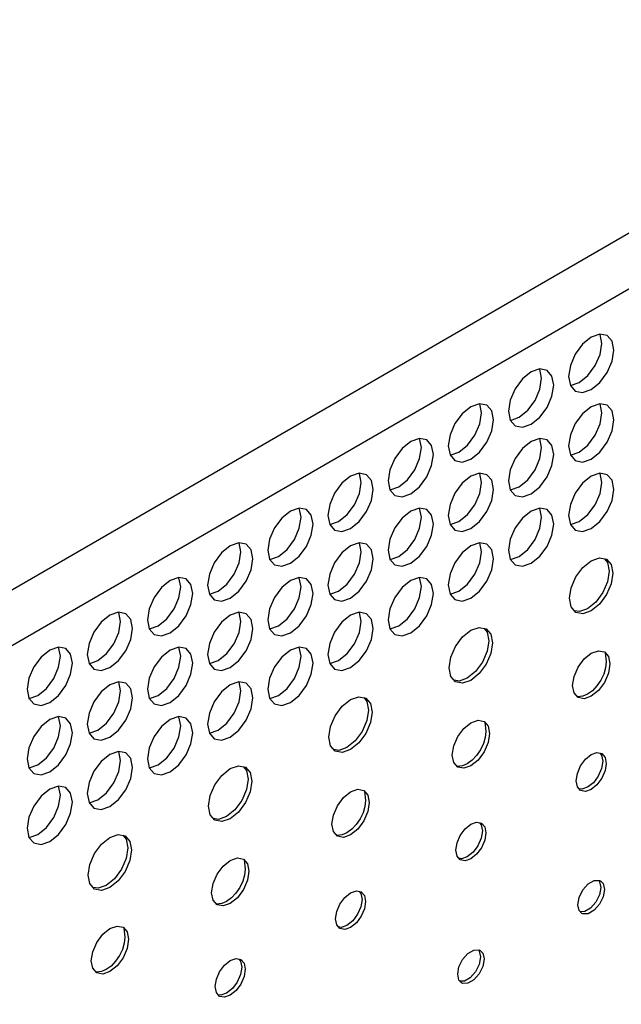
# Model space of a CAD drawing. Header units: inches. Extents: x 0 to 34, y 0 to 22.
# Tile 43 of 67: x 6.196 to 6.655, y 9.305 to 10.055. Entities that reach past the tile are written whole.
import ezdxf

# ---------------------------------------------------------------- set-up
doc = ezdxf.new("R2010")
doc.units = ezdxf.units.IN
doc.header["$LTSCALE"] = 1.87
doc.header["$MEASUREMENT"] = 0
doc.layers.get('0').update_dxf_attribs({"linetype": 'CONTINUOUS'})

msp = doc.modelspace()

# ---------------------------------------------------------------- linework, layer by layer
at = {"color": 2, "linetype": 'CONTINUOUS'}
for p, q in [((5.22667, 9.06418), (7.89975, 10.60758)), ((5.24502, 9.0324), (7.9181, 10.5758)), ((6.63202, 9.8129), (6.62542, 9.80757)), ((6.63862, 9.81519), (6.63202, 9.8129)), ((6.64421, 9.8141), (6.63862, 9.81519)), ((6.64009, 9.80824), (6.63878, 9.8151)), ((6.64795, 9.8098), (6.64421, 9.8141)), ((6.62542, 9.80757), (6.61982, 9.80002)), ((6.63878, 9.79986), (6.64009, 9.80824)), ((6.64926, 9.80294), (6.64795, 9.8098)), ((6.61982, 9.80002), (6.61608, 9.7914)), ((6.63504, 9.79124), (6.63878, 9.79986)), ((6.64795, 9.79456), (6.64926, 9.80294)), ((6.61608, 9.7914), (6.61477, 9.78302)), ((6.62944, 9.78369), (6.63504, 9.79124)), ((6.64421, 9.78594), (6.64795, 9.79456)), ((6.58615, 9.78641), (6.57955, 9.78108)), ((6.59275, 9.78871), (6.58615, 9.78641)), ((6.59834, 9.78762), (6.59275, 9.78871)), ((6.59422, 9.78175), (6.59291, 9.78861)), ((6.60208, 9.78332), (6.59834, 9.78762)), ((6.60339, 9.77645), (6.60208, 9.78332)), ((6.61477, 9.78302), (6.61608, 9.77616)), ((6.62284, 9.77836), (6.62944, 9.78369)), ((6.63862, 9.77839), (6.64421, 9.78594)), ((6.57955, 9.78108), (6.57395, 9.77354)), ((6.59291, 9.77337), (6.59422, 9.78175)), ((6.60208, 9.76808), (6.60339, 9.77645)), ((6.61608, 9.77616), (6.61982, 9.77186)), ((6.61614, 9.77609), (6.61624, 9.77607)), ((6.61624, 9.77607), (6.62284, 9.77836)), ((6.63202, 9.77307), (6.63862, 9.77839)), ((6.57395, 9.77354), (6.57021, 9.76492)), ((6.58917, 9.76475), (6.59291, 9.77337)), ((6.59834, 9.75946), (6.60208, 9.76808)), ((6.61982, 9.77186), (6.62542, 9.77077)), ((6.62542, 9.77077), (6.63202, 9.77307)), ((6.54028, 9.75993), (6.53368, 9.7546)), ((6.54688, 9.76222), (6.54028, 9.75993)), ((6.55247, 9.76114), (6.54688, 9.76222)), ((6.54835, 9.75527), (6.54704, 9.76213)), ((6.55621, 9.75683), (6.55247, 9.76114)), ((6.57021, 9.76492), (6.5689, 9.75654)), ((6.58357, 9.75721), (6.58917, 9.76475)), ((6.59275, 9.75191), (6.59834, 9.75946)), ((6.63202, 9.75993), (6.62542, 9.7546)), ((6.63862, 9.76223), (6.63202, 9.75993)), ((6.64421, 9.76114), (6.63862, 9.76223)), ((6.64009, 9.75527), (6.63878, 9.76213)), ((6.64795, 9.75684), (6.64421, 9.76114)), ((6.53368, 9.7546), (6.52808, 9.74705)), ((6.54704, 9.74689), (6.54835, 9.75527)), ((6.55752, 9.74997), (6.55621, 9.75683)), ((6.5689, 9.75654), (6.57021, 9.74968)), ((6.57697, 9.75188), (6.58357, 9.75721)), ((6.58615, 9.74658), (6.59275, 9.75191)), ((6.62542, 9.7546), (6.61982, 9.74706)), ((6.63878, 9.74689), (6.64009, 9.75527)), ((6.64926, 9.74997), (6.64795, 9.75684)), ((6.52808, 9.74705), (6.52434, 9.73843)), ((6.5433, 9.73827), (6.54704, 9.74689)), ((6.55621, 9.74159), (6.55752, 9.74997)), ((6.57021, 9.74968), (6.57395, 9.74537)), ((6.57027, 9.7496), (6.57037, 9.74958)), ((6.57037, 9.74958), (6.57697, 9.75188)), ((6.57395, 9.74537), (6.57955, 9.74429)), ((6.57955, 9.74429), (6.58615, 9.74658)), ((6.61982, 9.74706), (6.61608, 9.73844)), ((6.63504, 9.73827), (6.63878, 9.74689)), ((6.64795, 9.7416), (6.64926, 9.74997)), ((6.52434, 9.73843), (6.52303, 9.73005)), ((6.5377, 9.73072), (6.5433, 9.73827)), ((6.55247, 9.73297), (6.55621, 9.74159)), ((6.61608, 9.73844), (6.61477, 9.73006)), ((6.62944, 9.73073), (6.63504, 9.73827)), ((6.64421, 9.73298), (6.64795, 9.7416)), ((6.49441, 9.73344), (6.48781, 9.72812)), ((6.50101, 9.73574), (6.49441, 9.73344)), ((6.5066, 9.73465), (6.50101, 9.73574)), ((6.50248, 9.72878), (6.50117, 9.73565)), ((6.51034, 9.73035), (6.5066, 9.73465)), ((6.51165, 9.72349), (6.51034, 9.73035)), ((6.52303, 9.73005), (6.52434, 9.72319)), ((6.5311, 9.72539), (6.5377, 9.73072)), ((6.54688, 9.72542), (6.55247, 9.73297)), ((6.58615, 9.73345), (6.57955, 9.72812)), ((6.59275, 9.73574), (6.58615, 9.73345)), ((6.59834, 9.73466), (6.59275, 9.73574)), ((6.59422, 9.72879), (6.59291, 9.73565)), ((6.60208, 9.73035), (6.59834, 9.73466)), ((6.60339, 9.72349), (6.60208, 9.73035)), ((6.61477, 9.73006), (6.61608, 9.7232)), ((6.62284, 9.7254), (6.62944, 9.73073)), ((6.63862, 9.72543), (6.64421, 9.73298)), ((6.48781, 9.72812), (6.48221, 9.72057)), ((6.50117, 9.7204), (6.50248, 9.72878)), ((6.51034, 9.71511), (6.51165, 9.72349)), ((6.52434, 9.72319), (6.52808, 9.71889)), ((6.52441, 9.72312), (6.5245, 9.7231)), ((6.5245, 9.7231), (6.5311, 9.72539)), ((6.54028, 9.7201), (6.54688, 9.72542)), ((6.57955, 9.72812), (6.57395, 9.72057)), ((6.59291, 9.72041), (6.59422, 9.72879)), ((6.60208, 9.71511), (6.60339, 9.72349)), ((6.61608, 9.7232), (6.61982, 9.71889)), ((6.61614, 9.72312), (6.61624, 9.7231)), ((6.61624, 9.7231), (6.62284, 9.7254)), ((6.63202, 9.7201), (6.63862, 9.72543)), ((6.48221, 9.72057), (6.47847, 9.71195)), ((6.49743, 9.71178), (6.50117, 9.7204)), ((6.5066, 9.70649), (6.51034, 9.71511)), ((6.52808, 9.71889), (6.53368, 9.7178)), ((6.53368, 9.7178), (6.54028, 9.7201)), ((6.57395, 9.72057), (6.57021, 9.71195)), ((6.58917, 9.71179), (6.59291, 9.72041)), ((6.59834, 9.70649), (6.60208, 9.71511)), ((6.61982, 9.71889), (6.62542, 9.71781)), ((6.62542, 9.71781), (6.63202, 9.7201)), ((6.44854, 9.70696), (6.44194, 9.70163)), ((6.45514, 9.70925), (6.44854, 9.70696)), ((6.46073, 9.70817), (6.45514, 9.70925)), ((6.45661, 9.7023), (6.4553, 9.70916)), ((6.46447, 9.70386), (6.46073, 9.70817)), ((6.47847, 9.71195), (6.47716, 9.70357)), ((6.49183, 9.70424), (6.49743, 9.71178)), ((6.54028, 9.70696), (6.53368, 9.70164)), ((6.54688, 9.70926), (6.54028, 9.70696)), ((6.55247, 9.70817), (6.54688, 9.70926)), ((6.54835, 9.7023), (6.54704, 9.70917)), ((6.55621, 9.70387), (6.55247, 9.70817)), ((6.57021, 9.71195), (6.5689, 9.70357)), ((6.58357, 9.70424), (6.58917, 9.71179)), ((6.63202, 9.70697), (6.62542, 9.70164)), ((6.63862, 9.70926), (6.63202, 9.70697)), ((6.64421, 9.70818), (6.63862, 9.70926)), ((6.64009, 9.70231), (6.63878, 9.70917)), ((6.64795, 9.70387), (6.64421, 9.70818)), ((6.44194, 9.70163), (6.43634, 9.69408)), ((6.4553, 9.69392), (6.45661, 9.7023)), ((6.46578, 9.697), (6.46447, 9.70386)), ((6.47716, 9.70357), (6.47847, 9.69671)), ((6.48523, 9.69891), (6.49183, 9.70424)), ((6.50101, 9.69894), (6.5066, 9.70649)), ((6.53368, 9.70164), (6.52808, 9.69409)), ((6.54704, 9.69392), (6.54835, 9.7023)), ((6.55752, 9.69701), (6.55621, 9.70387)), ((6.5689, 9.70357), (6.57021, 9.69671)), ((6.57697, 9.69891), (6.58357, 9.70424)), ((6.59275, 9.69894), (6.59834, 9.70649)), ((6.62542, 9.70164), (6.61982, 9.69409)), ((6.63878, 9.69393), (6.64009, 9.70231)), ((6.64926, 9.69701), (6.64795, 9.70387)), ((6.43634, 9.69408), (6.4326, 9.68546)), ((6.45156, 9.6853), (6.4553, 9.69392)), ((6.46447, 9.68862), (6.46578, 9.697)), ((6.47847, 9.69671), (6.48221, 9.69241)), ((6.47854, 9.69663), (6.47863, 9.69662)), ((6.47863, 9.69662), (6.48523, 9.69891)), ((6.48221, 9.69241), (6.48781, 9.69132)), ((6.48781, 9.69132), (6.49441, 9.69361)), ((6.49441, 9.69361), (6.50101, 9.69894)), ((6.52808, 9.69409), (6.52434, 9.68547)), ((6.5433, 9.6853), (6.54704, 9.69392)), ((6.55621, 9.68863), (6.55752, 9.69701)), ((6.57021, 9.69671), (6.57395, 9.69241)), ((6.57027, 9.69664), (6.57037, 9.69662)), ((6.57037, 9.69662), (6.57697, 9.69891)), ((6.57395, 9.69241), (6.57955, 9.69132)), ((6.57955, 9.69132), (6.58615, 9.69362)), ((6.58615, 9.69362), (6.59275, 9.69894)), ((6.61982, 9.69409), (6.61608, 9.68547)), ((6.63504, 9.68531), (6.63878, 9.69393)), ((6.64795, 9.68863), (6.64926, 9.69701)), ((6.4326, 9.68546), (6.43129, 9.67709)), ((6.44596, 9.67775), (6.45156, 9.6853)), ((6.46073, 9.68), (6.46447, 9.68862)), ((6.52434, 9.68547), (6.52303, 9.67709)), ((6.5377, 9.67776), (6.5433, 9.6853)), ((6.55247, 9.68001), (6.55621, 9.68863)), ((6.61608, 9.68547), (6.61477, 9.67709)), ((6.62944, 9.67776), (6.63504, 9.68531)), ((6.64421, 9.68001), (6.64795, 9.68863)), ((6.40267, 9.68047), (6.39607, 9.67515)), ((6.40927, 9.68277), (6.40267, 9.68047)), ((6.41486, 9.68168), (6.40927, 9.68277)), ((6.41074, 9.67581), (6.40943, 9.68268)), ((6.4186, 9.67738), (6.41486, 9.68168)), ((6.41992, 9.67052), (6.4186, 9.67738)), ((6.43129, 9.67709), (6.4326, 9.67022)), ((6.43936, 9.67243), (6.44596, 9.67775)), ((6.45514, 9.67246), (6.46073, 9.68)), ((6.49441, 9.68048), (6.48781, 9.67515)), ((6.50101, 9.68277), (6.49441, 9.68048)), ((6.5066, 9.68169), (6.50101, 9.68277)), ((6.50248, 9.67582), (6.50117, 9.68268)), ((6.51034, 9.67739), (6.5066, 9.68169)), ((6.51165, 9.67052), (6.51034, 9.67739)), ((6.52303, 9.67709), (6.52434, 9.67023)), ((6.5311, 9.67243), (6.5377, 9.67776)), ((6.54688, 9.67246), (6.55247, 9.68001)), ((6.58615, 9.68048), (6.57955, 9.67516)), ((6.59275, 9.68278), (6.58615, 9.68048)), ((6.59834, 9.68169), (6.59275, 9.68278)), ((6.59422, 9.67582), (6.59291, 9.68269)), ((6.60208, 9.67739), (6.59834, 9.68169)), ((6.60339, 9.67053), (6.60208, 9.67739)), ((6.61477, 9.67709), (6.61608, 9.67023)), ((6.62284, 9.67244), (6.62944, 9.67776)), ((6.63862, 9.67247), (6.64421, 9.68001)), ((6.39607, 9.67515), (6.39047, 9.6676)), ((6.40943, 9.66744), (6.41074, 9.67581)), ((6.4186, 9.66214), (6.41992, 9.67052)), ((6.4326, 9.67022), (6.43634, 9.66592)), ((6.43267, 9.67015), (6.43276, 9.67013)), ((6.43276, 9.67013), (6.43936, 9.67243)), ((6.44854, 9.66713), (6.45514, 9.67246)), ((6.48781, 9.67515), (6.48221, 9.6676)), ((6.50117, 9.66744), (6.50248, 9.67582)), ((6.51034, 9.66214), (6.51165, 9.67052)), ((6.52434, 9.67023), (6.52808, 9.66593)), ((6.52441, 9.67015), (6.5245, 9.67014)), ((6.5245, 9.67014), (6.5311, 9.67243)), ((6.54028, 9.66713), (6.54688, 9.67246)), ((6.57955, 9.67516), (6.57395, 9.66761)), ((6.59291, 9.66744), (6.59422, 9.67582)), ((6.60208, 9.66215), (6.60339, 9.67053)), ((6.61608, 9.67023), (6.61982, 9.66593)), ((6.61614, 9.67016), (6.61624, 9.67014)), ((6.61624, 9.67014), (6.62284, 9.67244)), ((6.63202, 9.66714), (6.63862, 9.67247)), ((6.39047, 9.6676), (6.38673, 9.65898)), ((6.40569, 9.65882), (6.40943, 9.66744)), ((6.41486, 9.65352), (6.4186, 9.66214)), ((6.43634, 9.66592), (6.44194, 9.66483)), ((6.44194, 9.66483), (6.44854, 9.66713)), ((6.48221, 9.6676), (6.47847, 9.65898)), ((6.49743, 9.65882), (6.50117, 9.66744)), ((6.5066, 9.65352), (6.51034, 9.66214)), ((6.52808, 9.66593), (6.53368, 9.66484)), ((6.53368, 9.66484), (6.54028, 9.66713)), ((6.57395, 9.66761), (6.57021, 9.65899)), ((6.58917, 9.65883), (6.59291, 9.66744)), ((6.59834, 9.65353), (6.60208, 9.66215)), ((6.61982, 9.66593), (6.62542, 9.66484)), ((6.62542, 9.66484), (6.63202, 9.66714)), ((6.3634, 9.65628), (6.3568, 9.65399)), ((6.36899, 9.6552), (6.3634, 9.65628)), ((6.36487, 9.64933), (6.36356, 9.65619)), ((6.37273, 9.6509), (6.36899, 9.6552)), ((6.38673, 9.65898), (6.38542, 9.6506)), ((6.40009, 9.65127), (6.40569, 9.65882)), ((6.45514, 9.65629), (6.44854, 9.65399)), ((6.46073, 9.6552), (6.45514, 9.65629)), ((6.45661, 9.64933), (6.4553, 9.6562)), ((6.46447, 9.6509), (6.46073, 9.6552)), ((6.47847, 9.65898), (6.47716, 9.65061)), ((6.49183, 9.65127), (6.49743, 9.65882)), ((6.54688, 9.65629), (6.54028, 9.654)), ((6.55247, 9.65521), (6.54688, 9.65629)), ((6.54835, 9.64934), (6.54704, 9.6562)), ((6.55621, 9.65091), (6.55247, 9.65521)), ((6.57021, 9.65899), (6.5689, 9.65061)), ((6.58357, 9.65128), (6.58917, 9.65883)), ((6.3502, 9.64866), (6.3446, 9.64112)), ((6.3568, 9.65399), (6.3502, 9.64866)), ((6.36356, 9.64095), (6.36487, 9.64933)), ((6.37405, 9.64403), (6.37273, 9.6509)), ((6.38542, 9.6506), (6.38673, 9.64374)), ((6.39349, 9.64594), (6.40009, 9.65127)), ((6.40927, 9.64597), (6.41486, 9.65352)), ((6.44194, 9.64867), (6.43634, 9.64112)), ((6.44854, 9.65399), (6.44194, 9.64867)), ((6.4553, 9.64096), (6.45661, 9.64933)), ((6.46578, 9.64404), (6.46447, 9.6509)), ((6.47716, 9.65061), (6.47847, 9.64374)), ((6.48523, 9.64595), (6.49183, 9.65127)), ((6.50101, 9.64598), (6.5066, 9.65352)), ((6.53368, 9.64867), (6.52808, 9.64112)), ((6.54028, 9.654), (6.53368, 9.64867)), ((6.54704, 9.64096), (6.54835, 9.64934)), ((6.55752, 9.64404), (6.55621, 9.65091)), ((6.5689, 9.65061), (6.57021, 9.64375)), ((6.57697, 9.64595), (6.58357, 9.65128)), ((6.59275, 9.64598), (6.59834, 9.65353)), ((6.3446, 9.64112), (6.34086, 9.6325)), ((6.35982, 9.63233), (6.36356, 9.64095)), ((6.37273, 9.63565), (6.37405, 9.64403)), ((6.38673, 9.64374), (6.39047, 9.63944)), ((6.3868, 9.64367), (6.38689, 9.64365)), ((6.38689, 9.64365), (6.39349, 9.64594)), ((6.39047, 9.63944), (6.39607, 9.63835)), ((6.39607, 9.63835), (6.40267, 9.64065)), ((6.40267, 9.64065), (6.40927, 9.64597)), ((6.43634, 9.64112), (6.4326, 9.6325)), ((6.45156, 9.63234), (6.4553, 9.64096)), ((6.46447, 9.63566), (6.46578, 9.64404)), ((6.47847, 9.64374), (6.48221, 9.63944)), ((6.47854, 9.64367), (6.47863, 9.64365)), ((6.47863, 9.64365), (6.48523, 9.64595)), ((6.48221, 9.63944), (6.48781, 9.63835)), ((6.48781, 9.63835), (6.49441, 9.64065)), ((6.49441, 9.64065), (6.50101, 9.64598)), ((6.52808, 9.64112), (6.52434, 9.63251)), ((6.5433, 9.63234), (6.54704, 9.64096)), ((6.55621, 9.63566), (6.55752, 9.64404)), ((6.57021, 9.64375), (6.57395, 9.63945)), ((6.57027, 9.64367), (6.57037, 9.64366)), ((6.57037, 9.64366), (6.57697, 9.64595)), ((6.57395, 9.63945), (6.57955, 9.63836)), ((6.57955, 9.63836), (6.58615, 9.64065)), ((6.58615, 9.64065), (6.59275, 9.64598)), ((6.6257, 9.63749), (6.63202, 9.64259)), ((6.63202, 9.64259), (6.63833, 9.64478)), ((6.63833, 9.64478), (6.64369, 9.64374)), ((6.64204, 9.64406), (6.64452, 9.64121)), ((6.64369, 9.64374), (6.64727, 9.63962)), ((6.64452, 9.64121), (6.64578, 9.63464)), ((6.64727, 9.63962), (6.64853, 9.63305)), ((6.34086, 9.6325), (6.33955, 9.62412)), ((6.35422, 9.62478), (6.35982, 9.63233)), ((6.36899, 9.62704), (6.37273, 9.63565)), ((6.4326, 9.6325), (6.43129, 9.62412)), ((6.44596, 9.62479), (6.45156, 9.63234)), ((6.46073, 9.62704), (6.46447, 9.63566)), ((6.52434, 9.63251), (6.52303, 9.62413)), ((6.5377, 9.62479), (6.5433, 9.63234)), ((6.55247, 9.62704), (6.55621, 9.63566)), ((6.62034, 9.63026), (6.6257, 9.63749)), ((6.64578, 9.63464), (6.64452, 9.62662)), ((6.64853, 9.63305), (6.64727, 9.62503)), ((6.31093, 9.62751), (6.30433, 9.62218)), ((6.31753, 9.6298), (6.31093, 9.62751)), ((6.32313, 9.62871), (6.31753, 9.6298)), ((6.319, 9.62285), (6.31769, 9.62971)), ((6.32686, 9.62441), (6.32313, 9.62871)), ((6.32818, 9.61755), (6.32686, 9.62441)), ((6.34762, 9.61946), (6.35422, 9.62478)), ((6.3634, 9.61949), (6.36899, 9.62704)), ((6.40267, 9.62751), (6.39607, 9.62218)), ((6.40927, 9.6298), (6.40267, 9.62751)), ((6.41486, 9.62872), (6.40927, 9.6298)), ((6.41074, 9.62285), (6.40943, 9.62971)), ((6.4186, 9.62442), (6.41486, 9.62872)), ((6.41992, 9.61755), (6.4186, 9.62442)), ((6.43936, 9.61946), (6.44596, 9.62479)), ((6.45514, 9.61949), (6.46073, 9.62704)), ((6.49441, 9.62751), (6.48781, 9.62219)), ((6.50101, 9.62981), (6.49441, 9.62751)), ((6.5066, 9.62872), (6.50101, 9.62981)), ((6.50248, 9.62286), (6.50117, 9.62972)), ((6.51034, 9.62442), (6.5066, 9.62872)), ((6.51165, 9.61756), (6.51034, 9.62442)), ((6.5311, 9.61947), (6.5377, 9.62479)), ((6.54688, 9.6195), (6.55247, 9.62704)), ((6.61676, 9.62201), (6.62034, 9.63026)), ((6.64452, 9.62662), (6.64094, 9.61837)), ((6.64727, 9.62503), (6.64369, 9.61678)), ((6.30433, 9.62218), (6.29873, 9.61463)), ((6.31769, 9.61447), (6.319, 9.62285)), ((6.32686, 9.60917), (6.32818, 9.61755)), ((6.33955, 9.62412), (6.34086, 9.61725)), ((6.34086, 9.61725), (6.3446, 9.61295)), ((6.34093, 9.61718), (6.34102, 9.61716)), ((6.34102, 9.61716), (6.34762, 9.61946)), ((6.3568, 9.61416), (6.3634, 9.61949)), ((6.39607, 9.62218), (6.39047, 9.61464)), ((6.40943, 9.61447), (6.41074, 9.62285)), ((6.4186, 9.60917), (6.41992, 9.61755)), ((6.43129, 9.62412), (6.4326, 9.61726)), ((6.4326, 9.61726), (6.43634, 9.61296)), ((6.43267, 9.61719), (6.43276, 9.61717)), ((6.43276, 9.61717), (6.43936, 9.61946)), ((6.44854, 9.61417), (6.45514, 9.61949)), ((6.48781, 9.62219), (6.48221, 9.61464)), ((6.50117, 9.61448), (6.50248, 9.62286)), ((6.51034, 9.60918), (6.51165, 9.61756)), ((6.52303, 9.62413), (6.52434, 9.61726)), ((6.52434, 9.61726), (6.52808, 9.61296)), ((6.52441, 9.61719), (6.5245, 9.61717)), ((6.5245, 9.61717), (6.5311, 9.61947)), ((6.54028, 9.61417), (6.54688, 9.6195)), ((6.6155, 9.61398), (6.61676, 9.62201)), ((6.64094, 9.61837), (6.63558, 9.61114)), ((6.29873, 9.61463), (6.295, 9.60601)), ((6.31395, 9.60585), (6.31769, 9.61447)), ((6.3446, 9.61295), (6.3502, 9.61187)), ((6.3502, 9.61187), (6.3568, 9.61416)), ((6.39047, 9.61464), (6.38673, 9.60602)), ((6.40569, 9.60585), (6.40943, 9.61447)), ((6.43634, 9.61296), (6.44194, 9.61187)), ((6.44194, 9.61187), (6.44854, 9.61417)), ((6.48221, 9.61464), (6.47847, 9.60602)), ((6.49743, 9.60586), (6.50117, 9.61448)), ((6.52808, 9.61296), (6.53368, 9.61188)), ((6.53368, 9.61188), (6.54028, 9.61417)), ((6.61676, 9.60741), (6.6155, 9.61398)), ((6.63558, 9.61114), (6.62926, 9.60604)), ((6.63833, 9.60955), (6.63202, 9.60445)), ((6.64369, 9.61678), (6.63833, 9.60955)), ((6.27166, 9.60332), (6.26506, 9.60102)), ((6.27726, 9.60223), (6.27166, 9.60332)), ((6.27313, 9.59636), (6.27182, 9.60322)), ((6.28099, 9.59793), (6.27726, 9.60223)), ((6.295, 9.60601), (6.29368, 9.59763)), ((6.30836, 9.5983), (6.31395, 9.60585)), ((6.32312, 9.60055), (6.32686, 9.60917)), ((6.3634, 9.60332), (6.3568, 9.60103)), ((6.36899, 9.60223), (6.3634, 9.60332)), ((6.36487, 9.59637), (6.36356, 9.60323)), ((6.37273, 9.59793), (6.36899, 9.60223)), ((6.38673, 9.60602), (6.38542, 9.59764)), ((6.40009, 9.5983), (6.40569, 9.60585)), ((6.41486, 9.60056), (6.4186, 9.60917)), ((6.45514, 9.60333), (6.44854, 9.60103)), ((6.46073, 9.60224), (6.45514, 9.60333)), ((6.45661, 9.59637), (6.4553, 9.60323)), ((6.46447, 9.59794), (6.46073, 9.60224)), ((6.47847, 9.60602), (6.47716, 9.59764)), ((6.49183, 9.59831), (6.49743, 9.60586)), ((6.5066, 9.60056), (6.51034, 9.60918)), ((6.62034, 9.60329), (6.61676, 9.60741)), ((6.62294, 9.60384), (6.61924, 9.60456)), ((6.6257, 9.60225), (6.62034, 9.60329)), ((6.62926, 9.60604), (6.62294, 9.60384)), ((6.63202, 9.60445), (6.6257, 9.60225)), ((6.25846, 9.59569), (6.25286, 9.58815)), ((6.26506, 9.60102), (6.25846, 9.59569)), ((6.27182, 9.58798), (6.27313, 9.59636)), ((6.28231, 9.59106), (6.28099, 9.59793)), ((6.29368, 9.59763), (6.295, 9.59077)), ((6.30176, 9.59297), (6.30836, 9.5983)), ((6.31753, 9.593), (6.32312, 9.60055)), ((6.3502, 9.5957), (6.3446, 9.58815)), ((6.3568, 9.60103), (6.3502, 9.5957)), ((6.36356, 9.58799), (6.36487, 9.59637)), ((6.37405, 9.59107), (6.37273, 9.59793)), ((6.38542, 9.59764), (6.38673, 9.59077)), ((6.39349, 9.59298), (6.40009, 9.5983)), ((6.40927, 9.59301), (6.41486, 9.60056)), ((6.44194, 9.5957), (6.43634, 9.58816)), ((6.44854, 9.60103), (6.44194, 9.5957)), ((6.4553, 9.58799), (6.45661, 9.59637)), ((6.46578, 9.59107), (6.46447, 9.59794)), ((6.47716, 9.59764), (6.47847, 9.59078)), ((6.48523, 9.59298), (6.49183, 9.59831)), ((6.50101, 9.59301), (6.5066, 9.60056)), ((6.25286, 9.58815), (6.24913, 9.57953)), ((6.26808, 9.57936), (6.27182, 9.58798)), ((6.28099, 9.58269), (6.28231, 9.59106)), ((6.295, 9.59077), (6.29873, 9.58647)), ((6.29506, 9.5907), (6.29516, 9.59068)), ((6.29516, 9.59068), (6.30176, 9.59297)), ((6.30433, 9.58538), (6.31093, 9.58768)), ((6.31093, 9.58768), (6.31753, 9.593)), ((6.3446, 9.58815), (6.34086, 9.57953)), ((6.35982, 9.57937), (6.36356, 9.58799)), ((6.37273, 9.58269), (6.37405, 9.59107)), ((6.38673, 9.59077), (6.39047, 9.58647)), ((6.3868, 9.5907), (6.38689, 9.59068)), ((6.38689, 9.59068), (6.39349, 9.59298)), ((6.39607, 9.58539), (6.40267, 9.58768)), ((6.40267, 9.58768), (6.40927, 9.59301)), ((6.43634, 9.58816), (6.4326, 9.57954)), ((6.45156, 9.57937), (6.4553, 9.58799)), ((6.46447, 9.5827), (6.46578, 9.59107)), ((6.47847, 9.59078), (6.48221, 9.58648)), ((6.47854, 9.59071), (6.47863, 9.59069)), ((6.47863, 9.59069), (6.48523, 9.59298)), ((6.48781, 9.58539), (6.49441, 9.58769)), ((6.49441, 9.58769), (6.50101, 9.59301)), ((6.53396, 9.58452), (6.54028, 9.58962)), ((6.54028, 9.58962), (6.5466, 9.59181)), ((6.5466, 9.59181), (6.55195, 9.59077)), ((6.5503, 9.59109), (6.55278, 9.58824)), ((6.55195, 9.59077), (6.55553, 9.58665)), ((6.55278, 9.58824), (6.55404, 9.58167)), ((6.24913, 9.57953), (6.24781, 9.57115)), ((6.27726, 9.57407), (6.28099, 9.58269)), ((6.29873, 9.58647), (6.30433, 9.58538)), ((6.34086, 9.57953), (6.33955, 9.57115)), ((6.36899, 9.57407), (6.37273, 9.58269)), ((6.39047, 9.58647), (6.39607, 9.58539)), ((6.4326, 9.57954), (6.43129, 9.57116)), ((6.44596, 9.57183), (6.45156, 9.57937)), ((6.46073, 9.57408), (6.46447, 9.5827)), ((6.48221, 9.58648), (6.48781, 9.58539)), ((6.5286, 9.57729), (6.53396, 9.58452)), ((6.55404, 9.58167), (6.55278, 9.57365)), ((6.55553, 9.58665), (6.55679, 9.58008)), ((6.55679, 9.58008), (6.55553, 9.57206)), ((6.21919, 9.57454), (6.21259, 9.56921)), ((6.22579, 9.57683), (6.21919, 9.57454)), ((6.23139, 9.57575), (6.22579, 9.57683)), ((6.22726, 9.56988), (6.22595, 9.57674)), ((6.23512, 9.57144), (6.23139, 9.57575)), ((6.26249, 9.57182), (6.26808, 9.57936)), ((6.27166, 9.56652), (6.27726, 9.57407)), ((6.31093, 9.57454), (6.30433, 9.56921)), ((6.31753, 9.57684), (6.31093, 9.57454)), ((6.32313, 9.57575), (6.31753, 9.57684)), ((6.319, 9.56988), (6.31769, 9.57675)), ((6.32686, 9.57145), (6.32313, 9.57575)), ((6.35422, 9.57182), (6.35982, 9.57937)), ((6.3634, 9.56652), (6.36899, 9.57407)), ((6.40267, 9.57455), (6.39607, 9.56922)), ((6.40927, 9.57684), (6.40267, 9.57455)), ((6.41486, 9.57575), (6.40927, 9.57684)), ((6.41074, 9.56989), (6.40943, 9.57675)), ((6.4186, 9.57145), (6.41486, 9.57575)), ((6.45514, 9.56653), (6.46073, 9.57408)), ((6.52502, 9.56904), (6.5286, 9.57729)), ((6.55278, 9.57365), (6.5492, 9.5654)), ((6.55553, 9.57206), (6.55195, 9.56381)), ((6.62657, 9.56777), (6.63202, 9.57217)), ((6.63202, 9.57217), (6.63746, 9.57406)), ((6.63746, 9.57406), (6.64207, 9.57316)), ((6.64207, 9.57316), (6.64515, 9.56961)), ((6.64263, 9.57252), (6.64348, 9.56555)), ((6.21259, 9.56921), (6.207, 9.56166)), ((6.22595, 9.5615), (6.22726, 9.56988)), ((6.23644, 9.56458), (6.23512, 9.57144)), ((6.23512, 9.5562), (6.23644, 9.56458)), ((6.24781, 9.57115), (6.24913, 9.56429)), ((6.24929, 9.56419), (6.25589, 9.56649)), ((6.25589, 9.56649), (6.26249, 9.57182)), ((6.26506, 9.56119), (6.27166, 9.56652)), ((6.30433, 9.56921), (6.29873, 9.56167)), ((6.31769, 9.5615), (6.319, 9.56988)), ((6.32818, 9.56459), (6.32686, 9.57145)), ((6.32686, 9.55621), (6.32818, 9.56459)), ((6.33955, 9.57115), (6.34086, 9.56429)), ((6.34102, 9.5642), (6.34762, 9.56649)), ((6.34762, 9.56649), (6.35422, 9.57182)), ((6.3568, 9.5612), (6.3634, 9.56652)), ((6.39607, 9.56922), (6.39047, 9.56167)), ((6.40943, 9.56151), (6.41074, 9.56989)), ((6.41992, 9.56459), (6.4186, 9.57145)), ((6.4186, 9.55621), (6.41992, 9.56459)), ((6.43129, 9.57116), (6.4326, 9.56429)), ((6.43276, 9.5642), (6.43936, 9.5665)), ((6.43936, 9.5665), (6.44596, 9.57183)), ((6.44854, 9.5612), (6.45514, 9.56653)), ((6.52376, 9.56102), (6.52502, 9.56904)), ((6.5492, 9.5654), (6.54384, 9.55817)), ((6.62196, 9.56155), (6.62657, 9.56777)), ((6.64348, 9.56555), (6.643, 9.56102)), ((6.64515, 9.56961), (6.64623, 9.56396)), ((6.207, 9.56166), (6.20326, 9.55304)), ((6.22221, 9.55288), (6.22595, 9.5615)), ((6.24913, 9.56429), (6.25286, 9.55998)), ((6.24919, 9.56421), (6.24929, 9.56419)), ((6.25286, 9.55998), (6.25846, 9.5589)), ((6.25846, 9.5589), (6.26506, 9.56119)), ((6.29873, 9.56167), (6.295, 9.55305)), ((6.31395, 9.55288), (6.31769, 9.5615)), ((6.34086, 9.56429), (6.3446, 9.55999)), ((6.34093, 9.56422), (6.34102, 9.5642)), ((6.3446, 9.55999), (6.3502, 9.5589)), ((6.3502, 9.5589), (6.3568, 9.5612)), ((6.39047, 9.56167), (6.38673, 9.55305)), ((6.40569, 9.55289), (6.40943, 9.56151)), ((6.4326, 9.56429), (6.43634, 9.55999)), ((6.43267, 9.56422), (6.43276, 9.5642)), ((6.43634, 9.55999), (6.44194, 9.55891)), ((6.44194, 9.55891), (6.44854, 9.5612)), ((6.52502, 9.55444), (6.52376, 9.56102)), ((6.54384, 9.55817), (6.53752, 9.55307)), ((6.55195, 9.56381), (6.5466, 9.55658)), ((6.61888, 9.55444), (6.62196, 9.56155)), ((6.643, 9.56102), (6.64158, 9.55624)), ((6.64515, 9.55705), (6.64207, 9.54994)), ((6.64623, 9.56396), (6.64515, 9.55705)), ((6.20326, 9.55304), (6.20194, 9.54466)), ((6.21662, 9.54533), (6.22221, 9.55288)), ((6.23139, 9.54758), (6.23512, 9.5562)), ((6.27166, 9.55035), (6.26506, 9.54806)), ((6.27726, 9.54927), (6.27166, 9.55035)), ((6.27313, 9.5434), (6.27182, 9.55026)), ((6.295, 9.55305), (6.29368, 9.54467)), ((6.30836, 9.54534), (6.31395, 9.55288)), ((6.32312, 9.54759), (6.32686, 9.55621)), ((6.3634, 9.55036), (6.3568, 9.54806)), ((6.36899, 9.54927), (6.3634, 9.55036)), ((6.36487, 9.5434), (6.36356, 9.55027)), ((6.38673, 9.55305), (6.38542, 9.54467)), ((6.40009, 9.54534), (6.40569, 9.55289)), ((6.41486, 9.54759), (6.4186, 9.55621)), ((6.5286, 9.55033), (6.52502, 9.55444)), ((6.53121, 9.55087), (6.5275, 9.55159)), ((6.53396, 9.54929), (6.5286, 9.55033)), ((6.53752, 9.55307), (6.53121, 9.55087)), ((6.54028, 9.55148), (6.53396, 9.54929)), ((6.5466, 9.55658), (6.54028, 9.55148)), ((6.6178, 9.54754), (6.61888, 9.55444)), ((6.63932, 9.55153), (6.63637, 9.54722)), ((6.64207, 9.54994), (6.63746, 9.54372)), ((6.64158, 9.55624), (6.63932, 9.55153)), ((6.20194, 9.54466), (6.20326, 9.5378)), ((6.21002, 9.54001), (6.21662, 9.54533)), ((6.22579, 9.54003), (6.23139, 9.54758)), ((6.25846, 9.54273), (6.25286, 9.53518)), ((6.26506, 9.54806), (6.25846, 9.54273)), ((6.27182, 9.53502), (6.27313, 9.5434)), ((6.28099, 9.54496), (6.27726, 9.54927)), ((6.28231, 9.5381), (6.28099, 9.54496)), ((6.29368, 9.54467), (6.295, 9.53781)), ((6.30176, 9.54001), (6.30836, 9.54534)), ((6.31753, 9.54004), (6.32312, 9.54759)), ((6.3502, 9.54274), (6.3446, 9.53519)), ((6.3568, 9.54806), (6.3502, 9.54274)), ((6.36356, 9.53502), (6.36487, 9.5434)), ((6.37273, 9.54497), (6.36899, 9.54927)), ((6.37405, 9.53811), (6.37273, 9.54497)), ((6.38542, 9.54467), (6.38673, 9.53781)), ((6.39349, 9.54001), (6.40009, 9.54534)), ((6.40927, 9.54004), (6.41486, 9.54759)), ((6.61888, 9.54188), (6.6178, 9.54754)), ((6.62196, 9.53833), (6.61888, 9.54188)), ((6.63294, 9.5436), (6.62926, 9.54092)), ((6.63746, 9.54372), (6.63202, 9.53933)), ((6.63637, 9.54722), (6.63294, 9.5436)), ((6.20326, 9.5378), (6.20699, 9.5335)), ((6.20332, 9.53773), (6.20342, 9.53771)), ((6.20342, 9.53771), (6.21002, 9.54001)), ((6.21259, 9.53241), (6.21919, 9.53471)), ((6.21919, 9.53471), (6.22579, 9.54003)), ((6.25286, 9.53518), (6.24913, 9.52656)), ((6.26808, 9.5264), (6.27182, 9.53502)), ((6.28099, 9.52972), (6.28231, 9.5381)), ((6.295, 9.53781), (6.29873, 9.5335)), ((6.29506, 9.53773), (6.29516, 9.53771)), ((6.29516, 9.53771), (6.30176, 9.54001)), ((6.30433, 9.53242), (6.31093, 9.53471)), ((6.31093, 9.53471), (6.31753, 9.54004)), ((6.3446, 9.53519), (6.34086, 9.52657)), ((6.35982, 9.5264), (6.36356, 9.53502)), ((6.37273, 9.52973), (6.37405, 9.53811)), ((6.38673, 9.53781), (6.39047, 9.53351)), ((6.3868, 9.53774), (6.38689, 9.53772)), ((6.38689, 9.53772), (6.39349, 9.54001)), ((6.39607, 9.53242), (6.40267, 9.53472)), ((6.40267, 9.53472), (6.40927, 9.54004)), ((6.44222, 9.53172), (6.44854, 9.53682)), ((6.44854, 9.53682), (6.45486, 9.53902)), ((6.45486, 9.53902), (6.46021, 9.53798)), ((6.45856, 9.5383), (6.46104, 9.53545)), ((6.46021, 9.53798), (6.46379, 9.53386)), ((6.46104, 9.53545), (6.4623, 9.52888)), ((6.62558, 9.53935), (6.62143, 9.53894)), ((6.62657, 9.53744), (6.62196, 9.53833)), ((6.62926, 9.54092), (6.62558, 9.53935)), ((6.63202, 9.53933), (6.62657, 9.53744)), ((6.20699, 9.5335), (6.21259, 9.53241)), ((6.27726, 9.5211), (6.28099, 9.52972)), ((6.29873, 9.5335), (6.30433, 9.53242)), ((6.36899, 9.52111), (6.37273, 9.52973)), ((6.39047, 9.53351), (6.39607, 9.53242)), ((6.43686, 9.5245), (6.44222, 9.53172)), ((6.4623, 9.52888), (6.46104, 9.52086)), ((6.46379, 9.53386), (6.46505, 9.52729)), ((6.46505, 9.52729), (6.46379, 9.51927)), ((6.21919, 9.52157), (6.21259, 9.51625)), ((6.22579, 9.52387), (6.21919, 9.52157)), ((6.23139, 9.52278), (6.22579, 9.52387)), ((6.22726, 9.51691), (6.22595, 9.52378)), ((6.23512, 9.51848), (6.23139, 9.52278)), ((6.24913, 9.52656), (6.24781, 9.51818)), ((6.26249, 9.51885), (6.26808, 9.5264)), ((6.27166, 9.51356), (6.27726, 9.5211)), ((6.31093, 9.52158), (6.30433, 9.51625)), ((6.31753, 9.52387), (6.31093, 9.52158)), ((6.32313, 9.52279), (6.31753, 9.52387)), ((6.319, 9.51692), (6.31769, 9.52378)), ((6.32686, 9.51848), (6.32313, 9.52279)), ((6.34086, 9.52657), (6.33955, 9.51819)), ((6.35422, 9.51886), (6.35982, 9.5264)), ((6.3634, 9.51356), (6.36899, 9.52111)), ((6.43328, 9.51625), (6.43686, 9.5245)), ((6.46104, 9.52086), (6.45746, 9.51261)), ((6.54028, 9.5192), (6.54572, 9.52109)), ((6.54572, 9.52109), (6.55033, 9.52019)), ((6.55033, 9.52019), (6.55341, 9.51665)), ((6.55089, 9.51955), (6.55174, 9.51258)), ((6.21259, 9.51625), (6.207, 9.5087)), ((6.22595, 9.50853), (6.22726, 9.51691)), ((6.23644, 9.51162), (6.23512, 9.51848)), ((6.24781, 9.51818), (6.24913, 9.51132)), ((6.24929, 9.51123), (6.25589, 9.51353)), ((6.25589, 9.51353), (6.26249, 9.51885)), ((6.26506, 9.50823), (6.27166, 9.51356)), ((6.30433, 9.51625), (6.29873, 9.5087)), ((6.31769, 9.50854), (6.319, 9.51692)), ((6.32818, 9.51162), (6.32686, 9.51848)), ((6.33955, 9.51819), (6.34086, 9.51133)), ((6.34102, 9.51123), (6.34762, 9.51353)), ((6.34762, 9.51353), (6.35422, 9.51886)), ((6.3568, 9.50823), (6.3634, 9.51356)), ((6.43202, 9.50822), (6.43328, 9.51625)), ((6.45746, 9.51261), (6.4521, 9.50538)), ((6.46379, 9.51927), (6.46021, 9.51102)), ((6.53022, 9.50858), (6.53483, 9.51481)), ((6.53483, 9.51481), (6.54028, 9.5192)), ((6.55174, 9.51258), (6.55126, 9.50805)), ((6.55341, 9.51665), (6.5545, 9.51099)), ((6.207, 9.5087), (6.20326, 9.50008)), ((6.22221, 9.49992), (6.22595, 9.50853)), ((6.23512, 9.50324), (6.23644, 9.51162)), ((6.24913, 9.51132), (6.25286, 9.50702)), ((6.24919, 9.51125), (6.24929, 9.51123)), ((6.25286, 9.50702), (6.25846, 9.50593)), ((6.25846, 9.50593), (6.26506, 9.50823)), ((6.29873, 9.5087), (6.295, 9.50008)), ((6.31395, 9.49992), (6.31769, 9.50854)), ((6.32686, 9.50324), (6.32818, 9.51162)), ((6.34086, 9.51133), (6.3446, 9.50702)), ((6.34093, 9.51125), (6.34102, 9.51123)), ((6.3446, 9.50702), (6.3502, 9.50594)), ((6.3502, 9.50594), (6.3568, 9.50823)), ((6.43328, 9.50165), (6.43202, 9.50822)), ((6.4521, 9.50538), (6.44579, 9.50028)), ((6.46021, 9.51102), (6.45486, 9.50379)), ((6.52714, 9.50148), (6.53022, 9.50858)), ((6.55126, 9.50805), (6.54984, 9.50327)), ((6.5545, 9.51099), (6.55341, 9.50408)), ((6.20326, 9.50008), (6.20194, 9.4917)), ((6.21662, 9.49237), (6.22221, 9.49992)), ((6.23139, 9.49462), (6.23512, 9.50324)), ((6.27166, 9.49739), (6.26506, 9.49509)), ((6.27726, 9.4963), (6.27166, 9.49739)), ((6.27313, 9.49043), (6.27182, 9.4973)), ((6.295, 9.50008), (6.29368, 9.49171)), ((6.30836, 9.49237), (6.31395, 9.49992)), ((6.32312, 9.49462), (6.32686, 9.50324)), ((6.43686, 9.49753), (6.43328, 9.50165)), ((6.43947, 9.49808), (6.43576, 9.4988)), ((6.44222, 9.49649), (6.43686, 9.49753)), ((6.44579, 9.50028), (6.43947, 9.49808)), ((6.44854, 9.49869), (6.44222, 9.49649)), ((6.45486, 9.50379), (6.44854, 9.49869)), ((6.52606, 9.49457), (6.52714, 9.50148)), ((6.54758, 9.49856), (6.54463, 9.49425)), ((6.55033, 9.49697), (6.54572, 9.49075)), ((6.54984, 9.50327), (6.54758, 9.49856)), ((6.55341, 9.50408), (6.55033, 9.49697)), ((6.20194, 9.4917), (6.20326, 9.48484)), ((6.21002, 9.48704), (6.21662, 9.49237)), ((6.22579, 9.48707), (6.23139, 9.49462)), ((6.25846, 9.48977), (6.25286, 9.48222)), ((6.26506, 9.49509), (6.25846, 9.48977)), ((6.27182, 9.48205), (6.27313, 9.49043)), ((6.28099, 9.492), (6.27726, 9.4963)), ((6.28231, 9.48514), (6.28099, 9.492)), ((6.29368, 9.49171), (6.295, 9.48484)), ((6.30176, 9.48705), (6.30836, 9.49237)), ((6.31753, 9.48708), (6.32312, 9.49462)), ((6.52714, 9.48891), (6.52606, 9.49457)), ((6.5412, 9.49063), (6.53752, 9.48795)), ((6.54572, 9.49075), (6.54028, 9.48636)), ((6.54463, 9.49425), (6.5412, 9.49063)), ((6.62391, 9.48632), (6.62763, 9.49134)), ((6.62763, 9.49134), (6.63202, 9.49488)), ((6.63202, 9.49488), (6.6364, 9.4964)), ((6.6364, 9.4964), (6.64012, 9.49568)), ((6.63848, 9.496), (6.63984, 9.49445)), ((6.63984, 9.49445), (6.64073, 9.48985)), ((6.64073, 9.48985), (6.63984, 9.48422)), ((6.64012, 9.49568), (6.64261, 9.49282)), ((6.64261, 9.49282), (6.64348, 9.48826)), ((6.20326, 9.48484), (6.20699, 9.48054)), ((6.20332, 9.48477), (6.20342, 9.48475)), ((6.20342, 9.48475), (6.21002, 9.48704)), ((6.21919, 9.48174), (6.22579, 9.48707)), ((6.25286, 9.48222), (6.24913, 9.4736)), ((6.26808, 9.47344), (6.27182, 9.48205)), ((6.28099, 9.47676), (6.28231, 9.48514)), ((6.295, 9.48484), (6.29873, 9.48054)), ((6.29506, 9.48477), (6.29516, 9.48475)), ((6.29516, 9.48475), (6.30176, 9.48705)), ((6.31093, 9.48175), (6.31753, 9.48708)), ((6.35048, 9.47911), (6.3568, 9.48421)), ((6.3568, 9.48421), (6.36312, 9.48641)), ((6.36312, 9.48641), (6.36848, 9.48537)), ((6.36683, 9.48569), (6.3693, 9.48284)), ((6.36848, 9.48537), (6.37205, 9.48125)), ((6.3693, 9.48284), (6.37056, 9.47627)), ((6.53022, 9.48536), (6.52714, 9.48891)), ((6.53384, 9.48638), (6.52969, 9.48597)), ((6.53483, 9.48447), (6.53022, 9.48536)), ((6.53752, 9.48795), (6.53384, 9.48638)), ((6.54028, 9.48636), (6.53483, 9.48447)), ((6.62142, 9.48059), (6.62391, 9.48632)), ((6.63984, 9.48422), (6.63733, 9.47847)), ((6.64261, 9.48269), (6.64012, 9.47696)), ((6.64348, 9.48826), (6.64261, 9.48269)), ((6.20699, 9.48054), (6.21259, 9.47945)), ((6.21259, 9.47945), (6.21919, 9.48174)), ((6.27726, 9.46814), (6.28099, 9.47676)), ((6.29873, 9.48054), (6.30433, 9.47945)), ((6.30433, 9.47945), (6.31093, 9.48175)), ((6.34512, 9.47188), (6.35048, 9.47911)), ((6.37056, 9.47627), (6.3693, 9.46824)), ((6.37205, 9.48125), (6.37331, 9.47468)), ((6.37331, 9.47468), (6.37205, 9.46665)), ((6.62055, 9.47502), (6.62142, 9.48059)), ((6.62142, 9.47045), (6.62055, 9.47502)), ((6.63733, 9.47847), (6.63362, 9.4735)), ((6.64012, 9.47696), (6.6364, 9.47194)), ((6.21919, 9.46861), (6.21259, 9.46328)), ((6.22579, 9.4709), (6.21919, 9.46861)), ((6.23139, 9.46982), (6.22579, 9.4709)), ((6.22726, 9.46395), (6.22595, 9.47081)), ((6.23512, 9.46552), (6.23139, 9.46982)), ((6.24913, 9.4736), (6.24781, 9.46522)), ((6.26249, 9.46589), (6.26808, 9.47344)), ((6.27166, 9.46059), (6.27726, 9.46814)), ((6.34154, 9.46363), (6.34512, 9.47188)), ((6.3693, 9.46824), (6.36572, 9.45999)), ((6.44854, 9.46658), (6.45398, 9.46847)), ((6.45398, 9.46847), (6.45859, 9.46758)), ((6.45859, 9.46758), (6.46167, 9.46403)), ((6.45915, 9.46693), (6.46, 9.45996)), ((6.62391, 9.46759), (6.62142, 9.47045)), ((6.6249, 9.46846), (6.6228, 9.46887)), ((6.62763, 9.46687), (6.62391, 9.46759)), ((6.62926, 9.46999), (6.6249, 9.46846)), ((6.63202, 9.4684), (6.62763, 9.46687)), ((6.63362, 9.4735), (6.62926, 9.46999)), ((6.6364, 9.47194), (6.63202, 9.4684)), ((6.21259, 9.46328), (6.207, 9.45573)), ((6.22595, 9.45557), (6.22726, 9.46395)), ((6.23644, 9.45865), (6.23512, 9.46552)), ((6.24781, 9.46522), (6.24913, 9.45836)), ((6.24929, 9.45827), (6.25589, 9.46056)), ((6.25589, 9.46056), (6.26249, 9.46589)), ((6.26506, 9.45526), (6.27166, 9.46059)), ((6.34029, 9.45561), (6.34154, 9.46363)), ((6.36572, 9.45999), (6.36037, 9.45276)), ((6.37205, 9.46665), (6.36848, 9.4584)), ((6.43848, 9.45597), (6.4431, 9.46219)), ((6.4431, 9.46219), (6.44854, 9.46658)), ((6.46, 9.45996), (6.45952, 9.45543)), ((6.46167, 9.46403), (6.46276, 9.45837)), ((6.207, 9.45573), (6.20326, 9.44712)), ((6.22221, 9.44695), (6.22595, 9.45557)), ((6.23512, 9.45027), (6.23644, 9.45865)), ((6.24913, 9.45836), (6.25286, 9.45406)), ((6.24919, 9.45829), (6.24929, 9.45827)), ((6.25286, 9.45406), (6.25846, 9.45297)), ((6.25846, 9.45297), (6.26506, 9.45526)), ((6.34154, 9.44904), (6.34029, 9.45561)), ((6.36037, 9.45276), (6.35405, 9.44766)), ((6.36848, 9.4584), (6.36312, 9.45118)), ((6.4354, 9.44886), (6.43848, 9.45597)), ((6.45952, 9.45543), (6.4581, 9.45065)), ((6.46276, 9.45837), (6.46167, 9.45146)), ((6.20326, 9.44712), (6.20194, 9.43874)), ((6.21662, 9.4394), (6.22221, 9.44695)), ((6.23139, 9.44165), (6.23512, 9.45027)), ((6.34512, 9.44492), (6.34154, 9.44904)), ((6.34773, 9.44547), (6.34402, 9.44619)), ((6.35048, 9.44388), (6.34512, 9.44492)), ((6.35405, 9.44766), (6.34773, 9.44547)), ((6.3568, 9.44608), (6.35048, 9.44388)), ((6.36312, 9.45118), (6.3568, 9.44608)), ((6.43432, 9.44195), (6.4354, 9.44886)), ((6.45584, 9.44595), (6.45289, 9.44164)), ((6.45859, 9.44436), (6.45398, 9.43814)), ((6.4581, 9.45065), (6.45584, 9.44595)), ((6.46167, 9.45146), (6.45859, 9.44436)), ((6.20194, 9.43874), (6.20326, 9.43187)), ((6.21002, 9.43408), (6.21662, 9.4394)), ((6.22579, 9.43411), (6.23139, 9.44165)), ((6.4354, 9.43629), (6.43432, 9.44195)), ((6.44947, 9.43802), (6.44579, 9.43533)), ((6.45398, 9.43814), (6.44854, 9.43374)), ((6.45289, 9.44164), (6.44947, 9.43802)), ((6.53217, 9.43335), (6.53589, 9.43837)), ((6.53589, 9.43837), (6.54028, 9.44191)), ((6.54028, 9.44191), (6.54466, 9.44344)), ((6.54466, 9.44344), (6.54839, 9.44271)), ((6.54674, 9.44303), (6.5481, 9.44148)), ((6.5481, 9.44148), (6.54899, 9.43688)), ((6.54899, 9.43688), (6.5481, 9.43125)), ((6.54839, 9.44271), (6.55087, 9.43985)), ((6.55087, 9.43985), (6.55174, 9.43529)), ((6.20326, 9.43187), (6.20699, 9.42757)), ((6.20332, 9.4318), (6.20342, 9.43178)), ((6.20342, 9.43178), (6.21002, 9.43408)), ((6.21919, 9.42878), (6.22579, 9.43411)), ((6.25874, 9.42667), (6.26506, 9.43177)), ((6.26506, 9.43177), (6.27138, 9.43397)), ((6.27138, 9.43397), (6.27674, 9.43293)), ((6.27509, 9.43325), (6.27756, 9.4304)), ((6.27674, 9.43293), (6.28032, 9.42881)), ((6.27756, 9.4304), (6.27882, 9.42383)), ((6.43848, 9.43275), (6.4354, 9.43629)), ((6.44211, 9.43377), (6.43795, 9.43336)), ((6.4431, 9.43185), (6.43848, 9.43275)), ((6.44579, 9.43533), (6.44211, 9.43377)), ((6.44854, 9.43374), (6.4431, 9.43185)), ((6.52968, 9.42762), (6.53217, 9.43335)), ((6.5481, 9.43125), (6.54559, 9.42551)), ((6.55087, 9.42972), (6.54839, 9.42399)), ((6.55174, 9.43529), (6.55087, 9.42972)), ((6.20699, 9.42757), (6.21259, 9.42649)), ((6.21259, 9.42649), (6.21919, 9.42878)), ((6.25338, 9.41944), (6.25874, 9.42667)), ((6.27882, 9.42383), (6.27756, 9.4158)), ((6.28032, 9.42881), (6.28157, 9.42224)), ((6.28157, 9.42224), (6.28032, 9.41422)), ((6.52881, 9.42205), (6.52968, 9.42762)), ((6.52968, 9.41749), (6.52881, 9.42205)), ((6.54559, 9.42551), (6.54189, 9.42053)), ((6.54839, 9.42399), (6.54466, 9.41897)), ((6.2498, 9.41119), (6.25338, 9.41944)), ((6.27756, 9.4158), (6.27398, 9.40755)), ((6.3568, 9.41432), (6.36224, 9.41621)), ((6.36224, 9.41621), (6.36685, 9.41532)), ((6.36685, 9.41532), (6.36994, 9.41177)), ((6.36742, 9.41467), (6.36827, 9.4077)), ((6.53217, 9.41462), (6.52968, 9.41749)), ((6.53316, 9.41549), (6.53106, 9.4159)), ((6.53589, 9.4139), (6.53217, 9.41462)), ((6.53752, 9.41702), (6.53316, 9.41549)), ((6.54028, 9.41543), (6.53589, 9.4139)), ((6.54189, 9.42053), (6.53752, 9.41702)), ((6.54466, 9.41897), (6.54028, 9.41543)), ((6.24855, 9.40317), (6.2498, 9.41119)), ((6.27398, 9.40755), (6.26863, 9.40033)), ((6.28032, 9.41422), (6.27674, 9.40596)), ((6.34674, 9.4037), (6.35136, 9.40993)), ((6.35136, 9.40993), (6.3568, 9.41432)), ((6.36827, 9.4077), (6.36778, 9.40317)), ((6.36994, 9.41177), (6.37102, 9.40611)), ((6.2498, 9.3966), (6.24855, 9.40317)), ((6.26863, 9.40033), (6.26231, 9.39523)), ((6.27674, 9.40596), (6.27138, 9.39874)), ((6.34366, 9.3966), (6.34674, 9.4037)), ((6.36778, 9.40317), (6.36636, 9.39839)), ((6.37102, 9.40611), (6.36994, 9.3992)), ((6.25338, 9.39248), (6.2498, 9.3966)), ((6.25599, 9.39303), (6.25228, 9.39375)), ((6.25874, 9.39144), (6.25338, 9.39248)), ((6.26231, 9.39523), (6.25599, 9.39303)), ((6.26506, 9.39364), (6.25874, 9.39144)), ((6.27138, 9.39874), (6.26506, 9.39364)), ((6.34258, 9.38969), (6.34366, 9.3966)), ((6.3641, 9.39368), (6.36116, 9.38937)), ((6.36685, 9.3921), (6.36224, 9.38587)), ((6.36636, 9.39839), (6.3641, 9.39368)), ((6.36994, 9.3992), (6.36685, 9.3921)), ((6.62572, 9.39182), (6.62977, 9.3964)), ((6.62977, 9.3964), (6.63426, 9.39899)), ((6.63426, 9.39899), (6.63831, 9.39908)), ((6.63815, 9.39908), (6.63935, 9.39375)), ((6.63831, 9.39908), (6.63914, 9.3987)), ((6.63935, 9.39375), (6.63833, 9.38806)), ((6.63914, 9.3987), (6.64111, 9.39664)), ((6.64111, 9.39664), (6.64211, 9.39216)), ((6.64211, 9.39216), (6.64111, 9.38653)), ((6.34366, 9.38403), (6.34258, 9.38969)), ((6.35773, 9.38575), (6.35405, 9.38307)), ((6.36224, 9.38587), (6.3568, 9.38148)), ((6.36116, 9.38937), (6.35773, 9.38575)), ((6.44043, 9.38106), (6.44415, 9.38608)), ((6.44415, 9.38608), (6.44854, 9.38962)), ((6.44854, 9.38962), (6.45293, 9.39115)), ((6.45293, 9.39115), (6.45665, 9.39042)), ((6.455, 9.39074), (6.45636, 9.38919)), ((6.45636, 9.38919), (6.45725, 9.38459)), ((6.45725, 9.38459), (6.45636, 9.37896)), ((6.45665, 9.39042), (6.45913, 9.38756)), ((6.45913, 9.38756), (6.46, 9.383)), ((6.62192, 9.38051), (6.62292, 9.38614)), ((6.62292, 9.38614), (6.62572, 9.39182)), ((6.63833, 9.38806), (6.63552, 9.3824)), ((6.64111, 9.38653), (6.63831, 9.38086)), ((6.34674, 9.38049), (6.34366, 9.38403)), ((6.35037, 9.38151), (6.34622, 9.38109)), ((6.35136, 9.37959), (6.34674, 9.38049)), ((6.35405, 9.38307), (6.35037, 9.38151)), ((6.3568, 9.38148), (6.35136, 9.37959)), ((6.43794, 9.37533), (6.44043, 9.38106)), ((6.45636, 9.37896), (6.45385, 9.37322)), ((6.45913, 9.37743), (6.45665, 9.3717)), ((6.46, 9.383), (6.45913, 9.37743)), ((6.62292, 9.37603), (6.62192, 9.38051)), ((6.63149, 9.37785), (6.62703, 9.37528)), ((6.63552, 9.3824), (6.63149, 9.37785)), ((6.63831, 9.38086), (6.63426, 9.37627)), ((6.43707, 9.36976), (6.43794, 9.37533)), ((6.43794, 9.3652), (6.43707, 9.36976)), ((6.45385, 9.37322), (6.45015, 9.36824)), ((6.45665, 9.3717), (6.45293, 9.36668)), ((6.62489, 9.37398), (6.62292, 9.37603)), ((6.62703, 9.37528), (6.62373, 9.37519)), ((6.62572, 9.3736), (6.62489, 9.37398)), ((6.62977, 9.37368), (6.62572, 9.3736)), ((6.63426, 9.37627), (6.62977, 9.37368)), ((6.25962, 9.35802), (6.26506, 9.36241)), ((6.26506, 9.36241), (6.2705, 9.3643)), ((6.2705, 9.3643), (6.27512, 9.36341)), ((6.27512, 9.36341), (6.2782, 9.35986)), ((6.27568, 9.36276), (6.27653, 9.35579)), ((6.44043, 9.36234), (6.43794, 9.3652)), ((6.44142, 9.3632), (6.43932, 9.36361)), ((6.44415, 9.36161), (6.44043, 9.36234)), ((6.44579, 9.36473), (6.44142, 9.3632)), ((6.44854, 9.36314), (6.44415, 9.36161)), ((6.45015, 9.36824), (6.44579, 9.36473)), ((6.45293, 9.36668), (6.44854, 9.36314)), ((6.25501, 9.3518), (6.25962, 9.35802)), ((6.27653, 9.35579), (6.27604, 9.35126)), ((6.2782, 9.35986), (6.27928, 9.3542)), ((6.25192, 9.34469), (6.25501, 9.3518)), ((6.27604, 9.35126), (6.27462, 9.34648)), ((6.2782, 9.34729), (6.27511, 9.34019)), ((6.27928, 9.3542), (6.2782, 9.34729)), ((6.25084, 9.33778), (6.25192, 9.34469)), ((6.27236, 9.34178), (6.26942, 9.33747)), ((6.27511, 9.34019), (6.2705, 9.33396)), ((6.27462, 9.34648), (6.27236, 9.34178)), ((6.3568, 9.33801), (6.36119, 9.33954)), ((6.36119, 9.33954), (6.36491, 9.33881)), ((6.53398, 9.33885), (6.53803, 9.34343)), ((6.53803, 9.34343), (6.54252, 9.34603)), ((6.54252, 9.34603), (6.54657, 9.34611)), ((6.54641, 9.34611), (6.54762, 9.34079)), ((6.54657, 9.34611), (6.5474, 9.34573)), ((6.54762, 9.34079), (6.5466, 9.33509)), ((6.5474, 9.34573), (6.54937, 9.34367)), ((6.54937, 9.34367), (6.55037, 9.3392)), ((6.25192, 9.33212), (6.25084, 9.33778)), ((6.255, 9.32858), (6.25192, 9.33212)), ((6.26599, 9.33385), (6.26231, 9.33116)), ((6.2705, 9.33396), (6.26506, 9.32957)), ((6.26942, 9.33747), (6.26599, 9.33385)), ((6.34869, 9.32945), (6.35241, 9.33447)), ((6.35241, 9.33447), (6.3568, 9.33801)), ((6.36327, 9.33913), (6.36462, 9.33758)), ((6.36462, 9.33758), (6.36551, 9.33298)), ((6.36551, 9.33298), (6.36462, 9.32735)), ((6.36491, 9.33881), (6.36739, 9.33595)), ((6.36739, 9.33595), (6.36827, 9.33139)), ((6.53019, 9.32754), (6.53118, 9.33318)), ((6.53118, 9.33318), (6.53398, 9.33885)), ((6.5466, 9.33509), (6.54378, 9.32943)), ((6.54937, 9.33356), (6.54657, 9.32789)), ((6.55037, 9.3392), (6.54937, 9.33356)), ((6.25863, 9.3296), (6.25448, 9.32918)), ((6.25962, 9.32768), (6.255, 9.32858)), ((6.26231, 9.33116), (6.25863, 9.3296)), ((6.26506, 9.32957), (6.25962, 9.32768)), ((6.3462, 9.32372), (6.34869, 9.32945)), ((6.36462, 9.32735), (6.36211, 9.32161)), ((6.36739, 9.32582), (6.36491, 9.32009)), ((6.36827, 9.33139), (6.36739, 9.32582)), ((6.53118, 9.32306), (6.53019, 9.32754)), ((6.53975, 9.32488), (6.5353, 9.32231)), ((6.54378, 9.32943), (6.53975, 9.32488)), ((6.54657, 9.32789), (6.54252, 9.32331)), ((6.34533, 9.31815), (6.3462, 9.32372)), ((6.3462, 9.31359), (6.34533, 9.31815)), ((6.36211, 9.32161), (6.35841, 9.31663)), ((6.36491, 9.32009), (6.36119, 9.31507)), ((6.53315, 9.32101), (6.53118, 9.32306)), ((6.5353, 9.32231), (6.53199, 9.32222)), ((6.53398, 9.32063), (6.53315, 9.32101)), ((6.53803, 9.32071), (6.53398, 9.32063)), ((6.54252, 9.32331), (6.53803, 9.32071)), ((6.34869, 9.31073), (6.3462, 9.31359)), ((6.34968, 9.31159), (6.34758, 9.312)), ((6.35241, 9.31), (6.34869, 9.31073)), ((6.35405, 9.31312), (6.34968, 9.31159)), ((6.3568, 9.31153), (6.35241, 9.31)), ((6.35841, 9.31663), (6.35405, 9.31312)), ((6.36119, 9.31507), (6.3568, 9.31153))]:
    msp.add_line(p, q, dxfattribs=at)

doc.saveas('drawing.dxf')
